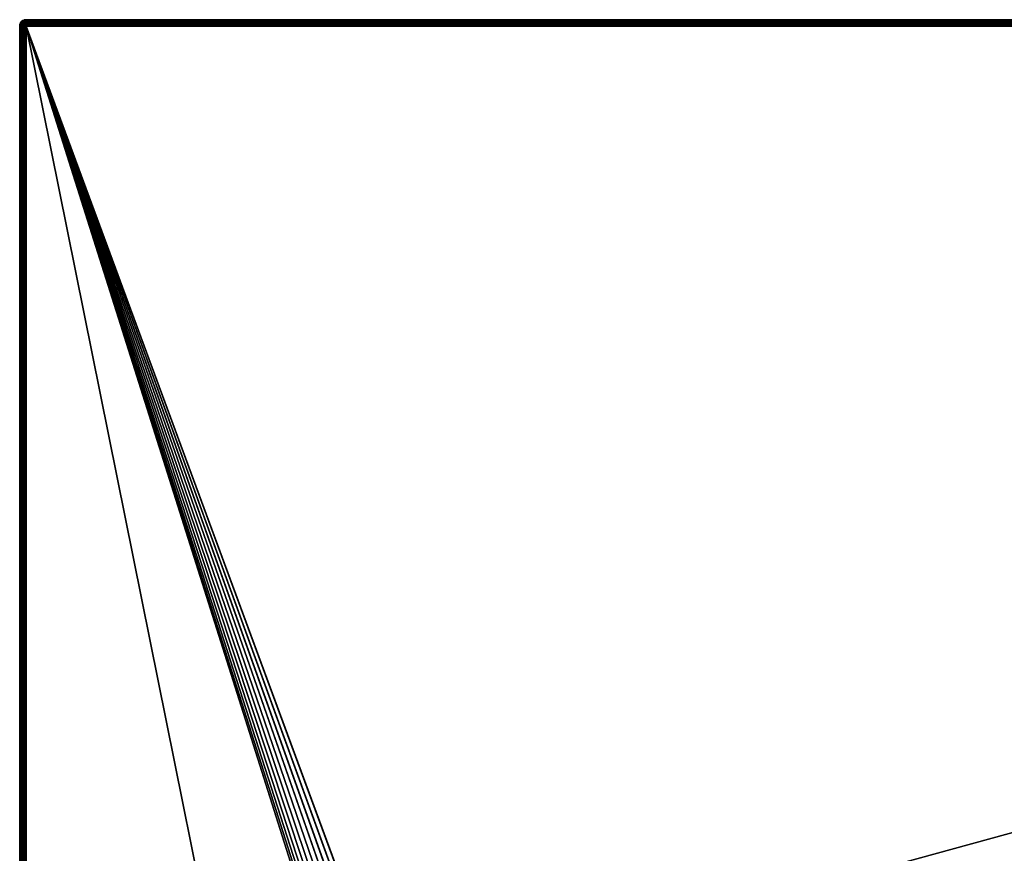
# Model space of a CAD drawing. Extents: x 0 to 120, y 0 to 80.
# Tile 55 of 58: x 0 to 30, y 55 to 80. Entities that reach past the tile are written whole.
import ezdxf

# ---------------------------------------------------------------- set-up
doc = ezdxf.new("R2010")
doc.units = 0
doc.header["$LTSCALE"] = 2.54
doc.layers.get('0').update_dxf_attribs({"color": 13, "linetype": 'CONTINUOUS'})

# ---------------------------------------------------------------- blocks, each defined once
blk = doc.blocks.new('GRUPUJ_1')
at = {"color": 250}
for p, q in [((0, 79.8, 0.6), (0.007, 79.852, 0.6)), ((0.007, 79.852, 3.1), (0, 79.8, 3.1)), ((0.007, 79.852, 3.1), (0, 79.8, 3.1)), ((0, 79.8, 0.6), (0, 79.8, 3.1)), ((0, 79.8, 3.1), (0.007, 79.8, 3.152)), ((0, 79.8, 3.1), (0.007, 79.8, 3.152)), ((0, 79.8, 3.1), (0, 0.2, 3.1)), ((0, 79.8, 3.1), (0, 0.2, 3.1)), ((0, 79.8, 0.6), (0, 79.8, 3.1)), ((0, 79.8, 0.6), (0, 0.2, 0.6)), ((0.007, 79.852, 0.6), (0.027, 79.9, 0.6)), ((0.027, 79.9, 3.1), (0.007, 79.852, 3.1)), ((0.027, 79.9, 3.1), (0.007, 79.852, 3.1)), ((0.007, 79.852, 3.1), (0.007, 79.852, 0.6)), ((0.007, 79.852, 3.1), (0.007, 79.852, 0.6)), ((0.007, 79.852, 3.1), (0.013, 79.85, 3.152)), ((0.007, 79.852, 3.1), (0.013, 79.85, 3.152)), ((0.013, 79.85, 3.152), (0.007, 79.8, 3.152)), ((0.013, 79.85, 3.152), (0.007, 79.8, 3.152)), ((0.007, 79.8, 3.152), (0.027, 79.8, 3.2)), ((0.007, 79.8, 3.152), (0.027, 79.8, 3.2)), ((0.007, 0.2, 3.152), (0.007, 79.8, 3.152)), ((0.007, 0.2, 3.152), (0.007, 79.8, 3.152)), ((0.033, 79.897, 3.152), (0.013, 79.85, 3.152)), ((0.033, 79.897, 3.152), (0.013, 79.85, 3.152)), ((0.013, 79.85, 3.152), (0.033, 79.845, 3.2)), ((0.013, 79.85, 3.152), (0.033, 79.845, 3.2)), ((0.027, 79.9, 0.6), (0.059, 79.941, 0.6)), ((0.059, 79.941, 3.1), (0.027, 79.9, 3.1)), ((0.059, 79.941, 3.1), (0.027, 79.9, 3.1)), ((0.027, 79.9, 3.1), (0.027, 79.9, 0.6)), ((0.027, 79.9, 3.1), (0.027, 79.9, 0.6)), ((0.027, 79.9, 3.1), (0.033, 79.897, 3.152)), ((0.027, 79.9, 3.1), (0.033, 79.897, 3.152)), ((0.033, 79.845, 3.2), (0.027, 79.8, 3.2)), ((0.033, 79.845, 3.2), (0.027, 79.8, 3.2)), ((0.027, 79.8, 3.2), (0.059, 79.8, 3.241)), ((0.027, 0.2, 3.2), (0.027, 79.8, 3.2)), ((0.027, 79.8, 3.2), (0.059, 79.8, 3.241)), ((0.027, 0.2, 3.2), (0.027, 79.8, 3.2)), ((0.063, 79.937, 3.152), (0.033, 79.897, 3.152)), ((0.063, 79.937, 3.152), (0.033, 79.897, 3.152)), ((0.033, 79.897, 3.152), (0.05, 79.887, 3.2)), ((0.033, 79.897, 3.152), (0.05, 79.887, 3.2)), ((0.05, 79.887, 3.2), (0.033, 79.845, 3.2)), ((0.05, 79.887, 3.2), (0.033, 79.845, 3.2)), ((0.033, 79.845, 3.2), (0.063, 79.837, 3.241)), ((0.033, 79.845, 3.2), (0.063, 79.837, 3.241)), ((0.078, 79.922, 3.2), (0.05, 79.887, 3.2)), ((0.078, 79.922, 3.2), (0.05, 79.887, 3.2)), ((0.05, 79.887, 3.2), (0.078, 79.871, 3.241)), ((0.05, 79.887, 3.2), (0.078, 79.871, 3.241)), ((0.059, 79.941, 0.6), (0.1, 79.973, 0.6)), ((0.1, 79.973, 3.1), (0.059, 79.941, 3.1)), ((0.1, 79.973, 3.1), (0.059, 79.941, 3.1)), ((0.059, 79.941, 3.1), (0.059, 79.941, 0.6)), ((0.059, 79.941, 3.1), (0.059, 79.941, 0.6)), ((0.059, 79.941, 3.1), (0.063, 79.937, 3.152)), ((0.059, 79.941, 3.1), (0.063, 79.937, 3.152)), ((0.063, 79.837, 3.241), (0.059, 79.8, 3.241)), ((0.063, 79.837, 3.241), (0.059, 79.8, 3.241)), ((0.059, 79.8, 3.241), (0.1, 79.8, 3.273)), ((0.059, 0.2, 3.241), (0.059, 79.8, 3.241)), ((0.059, 79.8, 3.241), (0.1, 79.8, 3.273)), ((0.059, 0.2, 3.241), (0.059, 79.8, 3.241)), ((0.103, 79.967, 3.152), (0.063, 79.937, 3.152)), ((0.103, 79.967, 3.152), (0.063, 79.937, 3.152)), ((0.063, 79.937, 3.152), (0.078, 79.922, 3.2)), ((0.063, 79.937, 3.152), (0.078, 79.922, 3.2)), ((0.078, 79.871, 3.241), (0.063, 79.837, 3.241)), ((0.078, 79.871, 3.241), (0.063, 79.837, 3.241)), ((0.063, 79.837, 3.241), (0.103, 79.826, 3.273)), ((0.063, 79.837, 3.241), (0.103, 79.826, 3.273)), ((0.113, 79.95, 3.2), (0.078, 79.922, 3.2)), ((0.113, 79.95, 3.2), (0.078, 79.922, 3.2)), ((0.078, 79.922, 3.2), (0.1, 79.9, 3.241)), ((0.078, 79.922, 3.2), (0.1, 79.9, 3.241)), ((0.1, 79.9, 3.241), (0.078, 79.871, 3.241)), ((0.1, 79.9, 3.241), (0.078, 79.871, 3.241)), ((0.078, 79.871, 3.241), (0.113, 79.85, 3.273)), ((0.078, 79.871, 3.241), (0.113, 79.85, 3.273)), ((0.1, 79.973, 0.6), (0.148, 79.993, 0.6)), ((0.148, 79.993, 3.1), (0.1, 79.973, 3.1)), ((0.148, 79.993, 3.1), (0.1, 79.973, 3.1)), ((0.1, 79.973, 3.1), (0.1, 79.973, 0.6)), ((0.1, 79.973, 3.1), (0.1, 79.973, 0.6)), ((0.1, 79.973, 3.1), (0.103, 79.967, 3.152)), ((0.1, 79.973, 3.1), (0.103, 79.967, 3.152)), ((0.129, 79.922, 3.241), (0.1, 79.9, 3.241)), ((0.129, 79.922, 3.241), (0.1, 79.9, 3.241)), ((0.1, 79.9, 3.241), (0.129, 79.871, 3.273)), ((0.1, 79.9, 3.241), (0.129, 79.871, 3.273)), ((0.103, 79.826, 3.273), (0.1, 79.8, 3.273)), ((0.103, 79.826, 3.273), (0.1, 79.8, 3.273)), ((0.1, 79.8, 3.273), (0.148, 79.8, 3.293)), ((0.1, 79.8, 3.273), (0.148, 79.8, 3.293)), ((0.1, 0.2, 3.273), (0.1, 79.8, 3.273)), ((0.1, 0.2, 3.273), (0.1, 79.8, 3.273)), ((0.15, 79.987, 3.152), (0.103, 79.967, 3.152)), ((0.15, 79.987, 3.152), (0.103, 79.967, 3.152)), ((0.103, 79.967, 3.152), (0.113, 79.95, 3.2)), ((0.103, 79.967, 3.152), (0.113, 79.95, 3.2)), ((0.113, 79.85, 3.273), (0.103, 79.826, 3.273)), ((0.113, 79.85, 3.273), (0.103, 79.826, 3.273)), ((0.103, 79.826, 3.273), (0.15, 79.813, 3.293)), ((0.103, 79.826, 3.273), (0.15, 79.813, 3.293)), ((0.155, 79.967, 3.2), (0.113, 79.95, 3.2)), ((0.155, 79.967, 3.2), (0.113, 79.95, 3.2)), ((0.113, 79.95, 3.2), (0.129, 79.922, 3.241)), ((0.113, 79.95, 3.2), (0.129, 79.922, 3.241)), ((0.129, 79.871, 3.273), (0.113, 79.85, 3.273)), ((0.129, 79.871, 3.273), (0.113, 79.85, 3.273)), ((0.113, 79.85, 3.273), (0.155, 79.826, 3.293)), ((0.113, 79.85, 3.273), (0.155, 79.826, 3.293)), ((0.163, 79.937, 3.241), (0.129, 79.922, 3.241)), ((0.163, 79.937, 3.241), (0.129, 79.922, 3.241)), ((0.129, 79.922, 3.241), (0.15, 79.887, 3.273)), ((0.129, 79.922, 3.241), (0.15, 79.887, 3.273)), ((0.15, 79.887, 3.273), (0.129, 79.871, 3.273)), ((0.15, 79.887, 3.273), (0.129, 79.871, 3.273)), ((0.129, 79.871, 3.273), (0.163, 79.837, 3.293)), ((0.129, 79.871, 3.273), (0.163, 79.837, 3.293)), ((0.148, 79.993, 0.6), (0.2, 80, 0.6)), ((0.2, 80, 3.1), (0.148, 79.993, 3.1)), ((0.2, 80, 3.1), (0.148, 79.993, 3.1)), ((0.148, 79.993, 3.1), (0.148, 79.993, 0.6)), ((0.148, 79.993, 3.1), (0.148, 79.993, 0.6)), ((0.148, 79.993, 3.1), (0.15, 79.987, 3.152)), ((0.148, 79.993, 3.1), (0.15, 79.987, 3.152)), ((0.15, 79.813, 3.293), (0.148, 79.8, 3.293)), ((0.15, 79.813, 3.293), (0.148, 79.8, 3.293)), ((0.148, 79.8, 3.293), (0.2, 79.8, 3.3)), ((0.148, 0.2, 3.293), (0.148, 79.8, 3.293)), ((0.148, 79.8, 3.293), (0.2, 79.8, 3.3)), ((0.148, 0.2, 3.293), (0.148, 79.8, 3.293)), ((0.2, 79.993, 3.152), (0.15, 79.987, 3.152)), ((0.2, 79.993, 3.152), (0.15, 79.987, 3.152)), ((0.15, 79.987, 3.152), (0.155, 79.967, 3.2)), ((0.15, 79.987, 3.152), (0.155, 79.967, 3.2)), ((0.174, 79.897, 3.273), (0.15, 79.887, 3.273)), ((0.174, 79.897, 3.273), (0.15, 79.887, 3.273)), ((0.15, 79.887, 3.273), (0.174, 79.845, 3.293)), ((0.15, 79.887, 3.273), (0.174, 79.845, 3.293)), ((0.155, 79.826, 3.293), (0.15, 79.813, 3.293)), ((0.155, 79.826, 3.293), (0.15, 79.813, 3.293)), ((0.15, 79.813, 3.293), (0.2, 79.8, 3.3)), ((0.15, 79.813, 3.293), (0.2, 79.8, 3.3)), ((0.2, 79.973, 3.2), (0.155, 79.967, 3.2)), ((0.2, 79.973, 3.2), (0.155, 79.967, 3.2)), ((0.155, 79.967, 3.2), (0.163, 79.937, 3.241)), ((0.155, 79.967, 3.2), (0.163, 79.937, 3.241)), ((0.163, 79.837, 3.293), (0.155, 79.826, 3.293)), ((0.163, 79.837, 3.293), (0.155, 79.826, 3.293)), ((0.155, 79.826, 3.293), (0.2, 79.8, 3.3)), ((0.155, 79.826, 3.293), (0.2, 79.8, 3.3)), ((0.2, 79.941, 3.241), (0.163, 79.937, 3.241)), ((0.2, 79.941, 3.241), (0.163, 79.937, 3.241)), ((0.163, 79.937, 3.241), (0.174, 79.897, 3.273)), ((0.163, 79.937, 3.241), (0.174, 79.897, 3.273)), ((0.174, 79.845, 3.293), (0.163, 79.837, 3.293)), ((0.174, 79.845, 3.293), (0.163, 79.837, 3.293)), ((0.163, 79.837, 3.293), (0.2, 79.8, 3.3)), ((0.163, 79.837, 3.293), (0.2, 79.8, 3.3)), ((0.2, 79.9, 3.273), (0.174, 79.897, 3.273)), ((0.2, 79.9, 3.273), (0.174, 79.897, 3.273)), ((0.174, 79.897, 3.273), (0.187, 79.85, 3.293)), ((0.174, 79.897, 3.273), (0.187, 79.85, 3.293)), ((0.187, 79.85, 3.293), (0.174, 79.845, 3.293)), ((0.187, 79.85, 3.293), (0.174, 79.845, 3.293)), ((0.174, 79.845, 3.293), (0.2, 79.8, 3.3)), ((0.174, 79.845, 3.293), (0.2, 79.8, 3.3)), ((0.2, 79.852, 3.293), (0.187, 79.85, 3.293)), ((0.2, 79.852, 3.293), (0.187, 79.85, 3.293)), ((0.187, 79.85, 3.293), (0.2, 79.8, 3.3)), ((0.187, 79.85, 3.293), (0.2, 79.8, 3.3)), ((0.2, 80, 0.6), (0.2, 80, 3.1)), ((119.8, 80, 3.1), (0.2, 80, 3.1)), ((0.2, 79.993, 3.152), (0.2, 80, 3.1)), ((0.2, 79.993, 3.152), (0.2, 80, 3.1)), ((119.8, 80, 0.6), (0.2, 80, 0.6)), ((0.2, 80, 0.6), (0.2, 80, 3.1)), ((119.8, 80, 3.1), (0.2, 80, 3.1)), ((0.2, 79.993, 3.152), (119.8, 79.993, 3.152)), ((0.2, 79.973, 3.2), (0.2, 79.993, 3.152)), ((0.2, 79.993, 3.152), (119.8, 79.993, 3.152)), ((0.2, 79.973, 3.2), (0.2, 79.993, 3.152)), ((0.2, 79.973, 3.2), (119.8, 79.973, 3.2)), ((0.2, 79.973, 3.2), (119.8, 79.973, 3.2)), ((0.2, 79.941, 3.241), (0.2, 79.973, 3.2)), ((0.2, 79.941, 3.241), (0.2, 79.973, 3.2)), ((0.2, 79.941, 3.241), (119.8, 79.941, 3.241)), ((0.2, 79.941, 3.241), (119.8, 79.941, 3.241)), ((0.2, 79.9, 3.273), (0.2, 79.941, 3.241)), ((0.2, 79.9, 3.273), (0.2, 79.941, 3.241)), ((0.2, 79.9, 3.273), (119.8, 79.9, 3.273)), ((0.2, 79.852, 3.293), (0.2, 79.9, 3.273)), ((0.2, 79.9, 3.273), (119.8, 79.9, 3.273)), ((0.2, 79.852, 3.293), (0.2, 79.9, 3.273)), ((0.2, 79.852, 3.293), (119.8, 79.852, 3.293)), ((0.2, 79.852, 3.293), (119.8, 79.852, 3.293)), ((0.2, 79.8, 3.3), (0.2, 79.852, 3.293)), ((0.2, 79.8, 3.3), (0.2, 79.852, 3.293)), ((0.2, 79.8, 3.3), (10.655, 49.87, 2)), ((0.2, 79.8, 3.3), (10.494, 49.771, 2)), ((0.2, 79.8, 3.3), (10.13, 49.345, 2)), ((0.2, 79.8, 3.3), (10.058, 49.171, 2)), ((0.2, 79.8, 3.3), (10.058, 49.171, 2)), ((0.2, 79.8, 3.3), (10.014, 48.988, 2)), ((0.2, 79.8, 3.3), (10.494, 49.771, 2)), ((0.2, 79.8, 3.3), (10.351, 49.649, 2)), ((0.2, 79.8, 3.3), (10.229, 49.506, 2)), ((0.2, 79.8, 3.3), (10.13, 49.345, 2)), ((0.2, 79.8, 3.3), (10.351, 49.649, 2)), ((0.2, 79.8, 3.3), (10.229, 49.506, 2)), ((0.2, 79.8, 3.3), (10.014, 48.988, 2)), ((0.2, 79.8, 3.3), (10, 48.808, 2)), ((119.8, 79.8, 3.3), (0.2, 79.8, 3.3)), ((10.829, 49.942, 2), (0.2, 79.8, 3.3)), ((0.2, 79.8, 3.3), (10.655, 49.87, 2)), ((10.829, 49.942, 2), (0.2, 79.8, 3.3)), ((11.012, 49.986, 2), (0.2, 79.8, 3.3)), ((119.8, 79.8, 3.3), (0.2, 79.8, 3.3)), ((11.192, 50, 2), (0.2, 79.8, 3.3)), ((11.192, 50, 2), (0.2, 79.8, 3.3)), ((11.012, 49.986, 2), (0.2, 79.8, 3.3)), ((0.2, 79.8, 3.3), (10, 48.808, 2)), ((0.2, 79.8, 3.3), (0.2, 0.2, 3.3)), ((0.2, 79.8, 3.3), (0.2, 0.2, 3.3))]:
    blk.add_line(p, q, dxfattribs=at)
mesh = blk.add_polyface(dxfattribs=at)
corners = [(0.007, 79.852, 3.1), (0, 79.8, 0.6), (0, 79.8, 3.1), (0.007, 79.852, 0.6)]
mesh.append_faces([[corners[k] for k in face] for face in [(0, 1, 2), (1, 0, 3)]], dxfattribs={"vtx0": -1, "color": 250})
mesh = blk.add_polyface(dxfattribs=at)
corners = [(0.013, 79.85, 3.152), (0, 79.8, 3.1), (0.007, 79.8, 3.152), (0.007, 79.852, 3.1)]
mesh.append_faces([[corners[k] for k in face] for face in [(0, 1, 2), (1, 0, 3)]], dxfattribs={"vtx0": -1, "color": 250})
mesh = blk.add_polyface(dxfattribs=at)
corners = [(0.007, 79.8, 3.152), (0, 0.2, 3.1), (0.007, 0.2, 3.152), (0, 79.8, 3.1)]
mesh.append_faces([[corners[k] for k in face] for face in [(0, 1, 2), (1, 0, 3)]], dxfattribs={"vtx0": -1, "color": 250})
mesh = blk.add_polyface(dxfattribs=at)
corners = [(0, 79.8, 3.1), (0, 0.2, 0.6), (0, 0.2, 3.1), (0, 79.8, 0.6)]
mesh.append_faces([[corners[k] for k in face] for face in [(0, 1, 2), (1, 0, 3)]], dxfattribs={"vtx0": -1, "color": 250})
mesh = blk.add_polyface(dxfattribs=at)
corners = [(0.027, 79.9, 3.1), (0.007, 79.852, 0.6), (0.007, 79.852, 3.1), (0.027, 79.9, 0.6)]
mesh.append_faces([[corners[k] for k in face] for face in [(0, 1, 2), (1, 0, 3)]], dxfattribs={"vtx0": -1, "color": 250})
mesh = blk.add_polyface(dxfattribs=at)
corners = [(0.033, 79.897, 3.152), (0.007, 79.852, 3.1), (0.013, 79.85, 3.152), (0.027, 79.9, 3.1)]
mesh.append_faces([[corners[k] for k in face] for face in [(0, 1, 2), (1, 0, 3)]], dxfattribs={"vtx0": -1, "color": 250})
mesh = blk.add_polyface(dxfattribs=at)
corners = [(0.033, 79.845, 3.2), (0.007, 79.8, 3.152), (0.027, 79.8, 3.2), (0.013, 79.85, 3.152)]
mesh.append_faces([[corners[k] for k in face] for face in [(0, 1, 2), (1, 0, 3)]], dxfattribs={"vtx0": -1, "color": 250})
mesh = blk.add_polyface(dxfattribs=at)
corners = [(0.027, 79.8, 3.2), (0.007, 0.2, 3.152), (0.027, 0.2, 3.2), (0.007, 79.8, 3.152)]
mesh.append_faces([[corners[k] for k in face] for face in [(0, 1, 2), (1, 0, 3)]], dxfattribs={"vtx0": -1, "color": 250})
mesh = blk.add_polyface(dxfattribs=at)
corners = [(0.05, 79.887, 3.2), (0.013, 79.85, 3.152), (0.033, 79.845, 3.2), (0.033, 79.897, 3.152)]
mesh.append_faces([[corners[k] for k in face] for face in [(0, 1, 2), (1, 0, 3)]], dxfattribs={"vtx0": -1, "color": 250})
mesh = blk.add_polyface(dxfattribs=at)
corners = [(0.059, 79.941, 3.1), (0.027, 79.9, 0.6), (0.027, 79.9, 3.1), (0.059, 79.941, 0.6)]
mesh.append_faces([[corners[k] for k in face] for face in [(0, 1, 2), (1, 0, 3)]], dxfattribs={"vtx0": -1, "color": 250})
mesh = blk.add_polyface(dxfattribs=at)
corners = [(0.063, 79.937, 3.152), (0.027, 79.9, 3.1), (0.033, 79.897, 3.152), (0.059, 79.941, 3.1)]
mesh.append_faces([[corners[k] for k in face] for face in [(0, 1, 2), (1, 0, 3)]], dxfattribs={"vtx0": -1, "color": 250})
mesh = blk.add_polyface(dxfattribs=at)
corners = [(0.063, 79.837, 3.241), (0.027, 79.8, 3.2), (0.059, 79.8, 3.241), (0.033, 79.845, 3.2)]
mesh.append_faces([[corners[k] for k in face] for face in [(0, 1, 2), (1, 0, 3)]], dxfattribs={"vtx0": -1, "color": 250})
mesh = blk.add_polyface(dxfattribs=at)
corners = [(0.059, 79.8, 3.241), (0.027, 0.2, 3.2), (0.059, 0.2, 3.241), (0.027, 79.8, 3.2)]
mesh.append_faces([[corners[k] for k in face] for face in [(0, 1, 2), (1, 0, 3)]], dxfattribs={"vtx0": -1, "color": 250})
mesh = blk.add_polyface(dxfattribs=at)
corners = [(0.078, 79.922, 3.2), (0.033, 79.897, 3.152), (0.05, 79.887, 3.2), (0.063, 79.937, 3.152)]
mesh.append_faces([[corners[k] for k in face] for face in [(0, 1, 2), (1, 0, 3)]], dxfattribs={"vtx0": -1, "color": 250})
mesh = blk.add_polyface(dxfattribs=at)
corners = [(0.078, 79.871, 3.241), (0.033, 79.845, 3.2), (0.063, 79.837, 3.241), (0.05, 79.887, 3.2)]
mesh.append_faces([[corners[k] for k in face] for face in [(0, 1, 2), (1, 0, 3)]], dxfattribs={"vtx0": -1, "color": 250})
mesh = blk.add_polyface(dxfattribs=at)
corners = [(0.1, 79.9, 3.241), (0.05, 79.887, 3.2), (0.078, 79.871, 3.241), (0.078, 79.922, 3.2)]
mesh.append_faces([[corners[k] for k in face] for face in [(0, 1, 2), (1, 0, 3)]], dxfattribs={"vtx0": -1, "color": 250})
mesh = blk.add_polyface(dxfattribs=at)
corners = [(0.059, 79.941, 3.1), (0.1, 79.973, 0.6), (0.059, 79.941, 0.6), (0.1, 79.973, 3.1)]
mesh.append_faces([[corners[k] for k in face] for face in [(0, 1, 2), (1, 0, 3)]], dxfattribs={"vtx0": -1, "color": 250})
mesh = blk.add_polyface(dxfattribs=at)
corners = [(0.063, 79.937, 3.152), (0.1, 79.973, 3.1), (0.059, 79.941, 3.1), (0.103, 79.967, 3.152)]
mesh.append_faces([[corners[k] for k in face] for face in [(0, 1, 2), (1, 0, 3)]], dxfattribs={"vtx0": -1, "color": 250})
mesh = blk.add_polyface(dxfattribs=at)
corners = [(0.1, 79.8, 3.273), (0.063, 79.837, 3.241), (0.059, 79.8, 3.241), (0.103, 79.826, 3.273)]
mesh.append_faces([[corners[k] for k in face] for face in [(0, 1, 2), (1, 0, 3)]], dxfattribs={"vtx0": -1, "color": 250})
mesh = blk.add_polyface(dxfattribs=at)
corners = [(0.1, 0.2, 3.273), (0.059, 79.8, 3.241), (0.059, 0.2, 3.241), (0.1, 79.8, 3.273)]
mesh.append_faces([[corners[k] for k in face] for face in [(0, 1, 2), (1, 0, 3)]], dxfattribs={"vtx0": -1, "color": 250})
mesh = blk.add_polyface(dxfattribs=at)
corners = [(0.078, 79.922, 3.2), (0.103, 79.967, 3.152), (0.063, 79.937, 3.152), (0.113, 79.95, 3.2)]
mesh.append_faces([[corners[k] for k in face] for face in [(0, 1, 2), (1, 0, 3)]], dxfattribs={"vtx0": -1, "color": 250})
mesh = blk.add_polyface(dxfattribs=at)
corners = [(0.103, 79.826, 3.273), (0.078, 79.871, 3.241), (0.063, 79.837, 3.241), (0.113, 79.85, 3.273)]
mesh.append_faces([[corners[k] for k in face] for face in [(0, 1, 2), (1, 0, 3)]], dxfattribs={"vtx0": -1, "color": 250})
mesh = blk.add_polyface(dxfattribs=at)
corners = [(0.1, 79.9, 3.241), (0.113, 79.95, 3.2), (0.078, 79.922, 3.2), (0.129, 79.922, 3.241)]
mesh.append_faces([[corners[k] for k in face] for face in [(0, 1, 2), (1, 0, 3)]], dxfattribs={"vtx0": -1, "color": 250})
mesh = blk.add_polyface(dxfattribs=at)
corners = [(0.113, 79.85, 3.273), (0.1, 79.9, 3.241), (0.078, 79.871, 3.241), (0.129, 79.871, 3.273)]
mesh.append_faces([[corners[k] for k in face] for face in [(0, 1, 2), (1, 0, 3)]], dxfattribs={"vtx0": -1, "color": 250})
mesh = blk.add_polyface(dxfattribs=at)
corners = [(0.1, 79.973, 3.1), (0.148, 79.993, 0.6), (0.1, 79.973, 0.6), (0.148, 79.993, 3.1)]
mesh.append_faces([[corners[k] for k in face] for face in [(0, 1, 2), (1, 0, 3)]], dxfattribs={"vtx0": -1, "color": 250})
mesh = blk.add_polyface(dxfattribs=at)
corners = [(0.103, 79.967, 3.152), (0.148, 79.993, 3.1), (0.1, 79.973, 3.1), (0.15, 79.987, 3.152)]
mesh.append_faces([[corners[k] for k in face] for face in [(0, 1, 2), (1, 0, 3)]], dxfattribs={"vtx0": -1, "color": 250})
mesh = blk.add_polyface(dxfattribs=at)
corners = [(0.129, 79.871, 3.273), (0.129, 79.922, 3.241), (0.1, 79.9, 3.241), (0.15, 79.887, 3.273)]
mesh.append_faces([[corners[k] for k in face] for face in [(0, 1, 2), (1, 0, 3)]], dxfattribs={"vtx0": -1, "color": 250})
mesh = blk.add_polyface(dxfattribs=at)
corners = [(0.148, 79.8, 3.293), (0.103, 79.826, 3.273), (0.1, 79.8, 3.273), (0.15, 79.813, 3.293)]
mesh.append_faces([[corners[k] for k in face] for face in [(0, 1, 2), (1, 0, 3)]], dxfattribs={"vtx0": -1, "color": 250})
mesh = blk.add_polyface(dxfattribs=at)
corners = [(0.148, 0.2, 3.293), (0.1, 79.8, 3.273), (0.1, 0.2, 3.273), (0.148, 79.8, 3.293)]
mesh.append_faces([[corners[k] for k in face] for face in [(0, 1, 2), (1, 0, 3)]], dxfattribs={"vtx0": -1, "color": 250})
mesh = blk.add_polyface(dxfattribs=at)
corners = [(0.113, 79.95, 3.2), (0.15, 79.987, 3.152), (0.103, 79.967, 3.152), (0.155, 79.967, 3.2)]
mesh.append_faces([[corners[k] for k in face] for face in [(0, 1, 2), (1, 0, 3)]], dxfattribs={"vtx0": -1, "color": 250})
mesh = blk.add_polyface(dxfattribs=at)
corners = [(0.15, 79.813, 3.293), (0.113, 79.85, 3.273), (0.103, 79.826, 3.273), (0.155, 79.826, 3.293)]
mesh.append_faces([[corners[k] for k in face] for face in [(0, 1, 2), (1, 0, 3)]], dxfattribs={"vtx0": -1, "color": 250})
mesh = blk.add_polyface(dxfattribs=at)
corners = [(0.129, 79.922, 3.241), (0.155, 79.967, 3.2), (0.113, 79.95, 3.2), (0.163, 79.937, 3.241)]
mesh.append_faces([[corners[k] for k in face] for face in [(0, 1, 2), (1, 0, 3)]], dxfattribs={"vtx0": -1, "color": 250})
mesh = blk.add_polyface(dxfattribs=at)
corners = [(0.155, 79.826, 3.293), (0.129, 79.871, 3.273), (0.113, 79.85, 3.273), (0.163, 79.837, 3.293)]
mesh.append_faces([[corners[k] for k in face] for face in [(0, 1, 2), (1, 0, 3)]], dxfattribs={"vtx0": -1, "color": 250})
mesh = blk.add_polyface(dxfattribs=at)
corners = [(0.15, 79.887, 3.273), (0.163, 79.937, 3.241), (0.129, 79.922, 3.241), (0.174, 79.897, 3.273)]
mesh.append_faces([[corners[k] for k in face] for face in [(0, 1, 2), (1, 0, 3)]], dxfattribs={"vtx0": -1, "color": 250})
mesh = blk.add_polyface(dxfattribs=at)
corners = [(0.163, 79.837, 3.293), (0.15, 79.887, 3.273), (0.129, 79.871, 3.273), (0.174, 79.845, 3.293)]
mesh.append_faces([[corners[k] for k in face] for face in [(0, 1, 2), (1, 0, 3)]], dxfattribs={"vtx0": -1, "color": 250})
mesh = blk.add_polyface(dxfattribs=at)
corners = [(0.148, 79.993, 3.1), (0.2, 80, 0.6), (0.148, 79.993, 0.6), (0.2, 80, 3.1)]
mesh.append_faces([[corners[k] for k in face] for face in [(0, 1, 2), (1, 0, 3)]], dxfattribs={"vtx0": -1, "color": 250})
mesh = blk.add_polyface(dxfattribs=at)
corners = [(0.15, 79.987, 3.152), (0.2, 80, 3.1), (0.148, 79.993, 3.1), (0.2, 79.993, 3.152)]
mesh.append_faces([[corners[k] for k in face] for face in [(0, 1, 2), (1, 0, 3)]], dxfattribs={"vtx0": -1, "color": 250})
mesh = blk.add_polyface(dxfattribs=at)
corners = [(0.2, 79.8, 3.3), (0.15, 79.813, 3.293), (0.148, 79.8, 3.293)]
mesh.append_faces([[corners[k] for k in face] for face in [(0, 1, 2)]], dxfattribs={"color": 250})
mesh = blk.add_polyface(dxfattribs=at)
corners = [(0.2, 0.2, 3.3), (0.148, 79.8, 3.293), (0.148, 0.2, 3.293), (0.2, 79.8, 3.3)]
mesh.append_faces([[corners[k] for k in face] for face in [(0, 1, 2), (1, 0, 3)]], dxfattribs={"vtx0": -1, "color": 250})
mesh = blk.add_polyface(dxfattribs=at)
corners = [(0.155, 79.967, 3.2), (0.2, 79.993, 3.152), (0.15, 79.987, 3.152), (0.2, 79.973, 3.2)]
mesh.append_faces([[corners[k] for k in face] for face in [(0, 1, 2), (1, 0, 3)]], dxfattribs={"vtx0": -1, "color": 250})
mesh = blk.add_polyface(dxfattribs=at)
corners = [(0.174, 79.845, 3.293), (0.174, 79.897, 3.273), (0.15, 79.887, 3.273), (0.187, 79.85, 3.293)]
mesh.append_faces([[corners[k] for k in face] for face in [(0, 1, 2), (1, 0, 3)]], dxfattribs={"vtx0": -1, "color": 250})
mesh = blk.add_polyface(dxfattribs=at)
corners = [(0.2, 79.8, 3.3), (0.155, 79.826, 3.293), (0.15, 79.813, 3.293)]
mesh.append_faces([[corners[k] for k in face] for face in [(0, 1, 2)]], dxfattribs={"color": 250})
mesh = blk.add_polyface(dxfattribs=at)
corners = [(0.163, 79.937, 3.241), (0.2, 79.973, 3.2), (0.155, 79.967, 3.2), (0.2, 79.941, 3.241)]
mesh.append_faces([[corners[k] for k in face] for face in [(0, 1, 2), (1, 0, 3)]], dxfattribs={"vtx0": -1, "color": 250})
mesh = blk.add_polyface(dxfattribs=at)
corners = [(0.2, 79.8, 3.3), (0.163, 79.837, 3.293), (0.155, 79.826, 3.293)]
mesh.append_faces([[corners[k] for k in face] for face in [(0, 1, 2)]], dxfattribs={"color": 250})
mesh = blk.add_polyface(dxfattribs=at)
corners = [(0.174, 79.897, 3.273), (0.2, 79.941, 3.241), (0.163, 79.937, 3.241), (0.2, 79.9, 3.273)]
mesh.append_faces([[corners[k] for k in face] for face in [(0, 1, 2), (1, 0, 3)]], dxfattribs={"vtx0": -1, "color": 250})
mesh = blk.add_polyface(dxfattribs=at)
corners = [(0.2, 79.8, 3.3), (0.174, 79.845, 3.293), (0.163, 79.837, 3.293)]
mesh.append_faces([[corners[k] for k in face] for face in [(0, 1, 2)]], dxfattribs={"color": 250})
mesh = blk.add_polyface(dxfattribs=at)
corners = [(0.187, 79.85, 3.293), (0.2, 79.9, 3.273), (0.174, 79.897, 3.273), (0.2, 79.852, 3.293)]
mesh.append_faces([[corners[k] for k in face] for face in [(0, 1, 2), (1, 0, 3)]], dxfattribs={"vtx0": -1, "color": 250})
mesh = blk.add_polyface(dxfattribs=at)
corners = [(0.2, 79.8, 3.3), (0.187, 79.85, 3.293), (0.174, 79.845, 3.293)]
mesh.append_faces([[corners[k] for k in face] for face in [(0, 1, 2)]], dxfattribs={"color": 250})
mesh = blk.add_polyface(dxfattribs=at)
corners = [(0.2, 79.852, 3.293), (0.187, 79.85, 3.293), (0.2, 79.8, 3.3)]
mesh.append_faces([[corners[k] for k in face] for face in [(0, 1, 2)]], dxfattribs={"color": 250})
mesh = blk.add_polyface(dxfattribs=at)
corners = [(0.2, 80, 3.1), (119.8, 79.993, 3.152), (119.8, 80, 3.1), (0.2, 79.993, 3.152)]
mesh.append_faces([[corners[k] for k in face] for face in [(0, 1, 2), (1, 0, 3)]], dxfattribs={"vtx0": -1, "color": 250})
mesh = blk.add_polyface(dxfattribs=at)
corners = [(0.2, 80, 0.6), (119.8, 80, 3.1), (119.8, 80, 0.6), (0.2, 80, 3.1)]
mesh.append_faces([[corners[k] for k in face] for face in [(0, 1, 2), (1, 0, 3)]], dxfattribs={"vtx0": -1, "color": 250})
mesh = blk.add_polyface(dxfattribs=at)
corners = [(0.2, 79.993, 3.152), (119.8, 79.973, 3.2), (119.8, 79.993, 3.152), (0.2, 79.973, 3.2)]
mesh.append_faces([[corners[k] for k in face] for face in [(0, 1, 2), (1, 0, 3)]], dxfattribs={"vtx0": -1, "color": 250})
mesh = blk.add_polyface(dxfattribs=at)
corners = [(0.2, 79.973, 3.2), (119.8, 79.941, 3.241), (119.8, 79.973, 3.2), (0.2, 79.941, 3.241)]
mesh.append_faces([[corners[k] for k in face] for face in [(0, 1, 2), (1, 0, 3)]], dxfattribs={"vtx0": -1, "color": 250})
mesh = blk.add_polyface(dxfattribs=at)
corners = [(119.8, 79.9, 3.273), (0.2, 79.941, 3.241), (0.2, 79.9, 3.273), (119.8, 79.941, 3.241)]
mesh.append_faces([[corners[k] for k in face] for face in [(0, 1, 2), (1, 0, 3)]], dxfattribs={"vtx0": -1, "color": 250})
mesh = blk.add_polyface(dxfattribs=at)
corners = [(119.8, 79.852, 3.293), (0.2, 79.9, 3.273), (0.2, 79.852, 3.293), (119.8, 79.9, 3.273)]
mesh.append_faces([[corners[k] for k in face] for face in [(0, 1, 2), (1, 0, 3)]], dxfattribs={"vtx0": -1, "color": 250})
mesh = blk.add_polyface(dxfattribs=at)
corners = [(119.8, 79.8, 3.3), (0.2, 79.852, 3.293), (0.2, 79.8, 3.3), (119.8, 79.852, 3.293)]
mesh.append_faces([[corners[k] for k in face] for face in [(0, 1, 2), (1, 0, 3)]], dxfattribs={"vtx0": -1, "color": 250})
mesh = blk.add_polyface(dxfattribs=at)
corners = [(10.655, 49.87, 2), (0.2, 79.8, 3.3), (10.494, 49.771, 2)]
mesh.append_faces([[corners[k] for k in face] for face in [(0, 1, 2)]], dxfattribs={"color": 250})
mesh = blk.add_polyface(dxfattribs=at)
corners = [(10.13, 49.345, 2), (0.2, 79.8, 3.3), (10.058, 49.171, 2)]
mesh.append_faces([[corners[k] for k in face] for face in [(0, 1, 2)]], dxfattribs={"color": 250})
mesh = blk.add_polyface(dxfattribs=at)
corners = [(10.058, 49.171, 2), (0.2, 79.8, 3.3), (10.014, 48.988, 2)]
mesh.append_faces([[corners[k] for k in face] for face in [(0, 1, 2)]], dxfattribs={"color": 250})
mesh = blk.add_polyface(dxfattribs=at)
corners = [(10.494, 49.771, 2), (0.2, 79.8, 3.3), (10.351, 49.649, 2)]
mesh.append_faces([[corners[k] for k in face] for face in [(0, 1, 2)]], dxfattribs={"color": 250})
mesh = blk.add_polyface(dxfattribs=at)
corners = [(10.229, 49.506, 2), (0.2, 79.8, 3.3), (10.13, 49.345, 2)]
mesh.append_faces([[corners[k] for k in face] for face in [(0, 1, 2)]], dxfattribs={"color": 250})
mesh = blk.add_polyface(dxfattribs=at)
corners = [(10.351, 49.649, 2), (0.2, 79.8, 3.3), (10.229, 49.506, 2)]
mesh.append_faces([[corners[k] for k in face] for face in [(0, 1, 2)]], dxfattribs={"color": 250})
mesh = blk.add_polyface(dxfattribs=at)
corners = [(10.014, 48.988, 2), (0.2, 79.8, 3.3), (10, 48.808, 2)]
mesh.append_faces([[corners[k] for k in face] for face in [(0, 1, 2)]], dxfattribs={"color": 250})
mesh = blk.add_polyface(dxfattribs=at)
corners = [(10.829, 49.942, 2), (0.2, 79.8, 3.3), (10.655, 49.87, 2)]
mesh.append_faces([[corners[k] for k in face] for face in [(0, 1, 2)]], dxfattribs={"color": 250})
mesh = blk.add_polyface(dxfattribs=at)
corners = [(11.012, 49.986, 2), (0.2, 79.8, 3.3), (10.829, 49.942, 2)]
mesh.append_faces([[corners[k] for k in face] for face in [(0, 1, 2)]], dxfattribs={"color": 250})
mesh = blk.add_polyface(dxfattribs=at)
corners = [(11.192, 50, 2), (119.8, 79.8, 3.3), (0.2, 79.8, 3.3), (22.808, 50, 2)]
mesh.append_faces([[corners[k] for k in face] for face in [(0, 1, 2), (1, 0, 3)]], dxfattribs={"vtx0": -1, "color": 250})
mesh = blk.add_polyface(dxfattribs=at)
corners = [(11.192, 50, 2), (0.2, 79.8, 3.3), (11.012, 49.986, 2)]
mesh.append_faces([[corners[k] for k in face] for face in [(0, 1, 2)]], dxfattribs={"color": 250})
mesh = blk.add_polyface(dxfattribs=at)
corners = [(10, 31.192, 2), (0.2, 79.8, 3.3), (0.2, 0.2, 3.3), (10, 48.808, 2)]
mesh.append_faces([[corners[k] for k in face] for face in [(0, 1, 2), (1, 0, 3)]], dxfattribs={"vtx0": -1, "color": 250})
mesh = blk.add_polyface(dxfattribs=at)
corners = [(119.8, 79.8, 3.3), (22.808, 50, 2), (22.988, 49.986, 2)]
mesh.append_faces([[corners[k] for k in face] for face in [(0, 1, 2)]], dxfattribs={"color": 250})
mesh = blk.add_polyface(dxfattribs=at)
corners = [(119.8, 79.8, 3.3), (22.988, 49.986, 2), (23.171, 49.942, 2)]
mesh.append_faces([[corners[k] for k in face] for face in [(0, 1, 2)]], dxfattribs={"color": 250})
mesh = blk.add_polyface(dxfattribs=at)
corners = [(119.8, 79.8, 3.3), (23.171, 49.942, 2), (23.345, 49.87, 2)]
mesh.append_faces([[corners[k] for k in face] for face in [(0, 1, 2)]], dxfattribs={"color": 250})
mesh = blk.add_polyface(dxfattribs=at)
corners = [(119.8, 79.8, 3.3), (23.345, 49.87, 2), (23.506, 49.771, 2)]
mesh.append_faces([[corners[k] for k in face] for face in [(0, 1, 2)]], dxfattribs={"color": 250})
mesh = blk.add_polyface(dxfattribs=at)
corners = [(119.8, 79.8, 3.3), (23.506, 49.771, 2), (23.649, 49.649, 2)]
mesh.append_faces([[corners[k] for k in face] for face in [(0, 1, 2)]], dxfattribs={"color": 250})
mesh = blk.add_polyface(dxfattribs=at)
corners = [(119.8, 79.8, 3.3), (23.649, 49.649, 2), (23.771, 49.506, 2)]
mesh.append_faces([[corners[k] for k in face] for face in [(0, 1, 2)]], dxfattribs={"color": 250})
mesh = blk.add_polyface(dxfattribs=at)
corners = [(119.8, 79.8, 3.3), (23.771, 49.506, 2), (23.87, 49.345, 2)]
mesh.append_faces([[corners[k] for k in face] for face in [(0, 1, 2)]], dxfattribs={"color": 250})
mesh = blk.add_polyface(dxfattribs=at)
corners = [(119.8, 79.8, 3.3), (23.87, 49.345, 2), (23.942, 49.171, 2)]
mesh.append_faces([[corners[k] for k in face] for face in [(0, 1, 2)]], dxfattribs={"color": 250})
mesh = blk.add_polyface(dxfattribs=at)
corners = [(119.8, 79.8, 3.3), (23.942, 49.171, 2), (23.986, 48.988, 2)]
mesh.append_faces([[corners[k] for k in face] for face in [(0, 1, 2)]], dxfattribs={"color": 250})
mesh = blk.add_polyface(dxfattribs=at)
corners = [(119.8, 79.8, 3.3), (23.986, 48.988, 2), (24, 48.808, 2)]
mesh.append_faces([[corners[k] for k in face] for face in [(0, 1, 2)]], dxfattribs={"color": 250})
mesh = blk.add_polyface(dxfattribs=at)
corners = [(119.8, 0.2, 3.3), (24, 48.808, 2), (24, 31.192, 2), (119.8, 79.8, 3.3)]
mesh.append_faces([[corners[k] for k in face] for face in [(0, 1, 2), (1, 0, 3)]], dxfattribs={"vtx0": -1, "color": 250})

msp = doc.modelspace()

# ---------------------------------------------------------------- block references
at = {"color": 0}
msp.add_blockref('GRUPUJ_1', (0, 0, -0.6), dxfattribs=at)

doc.saveas('drawing.dxf')
